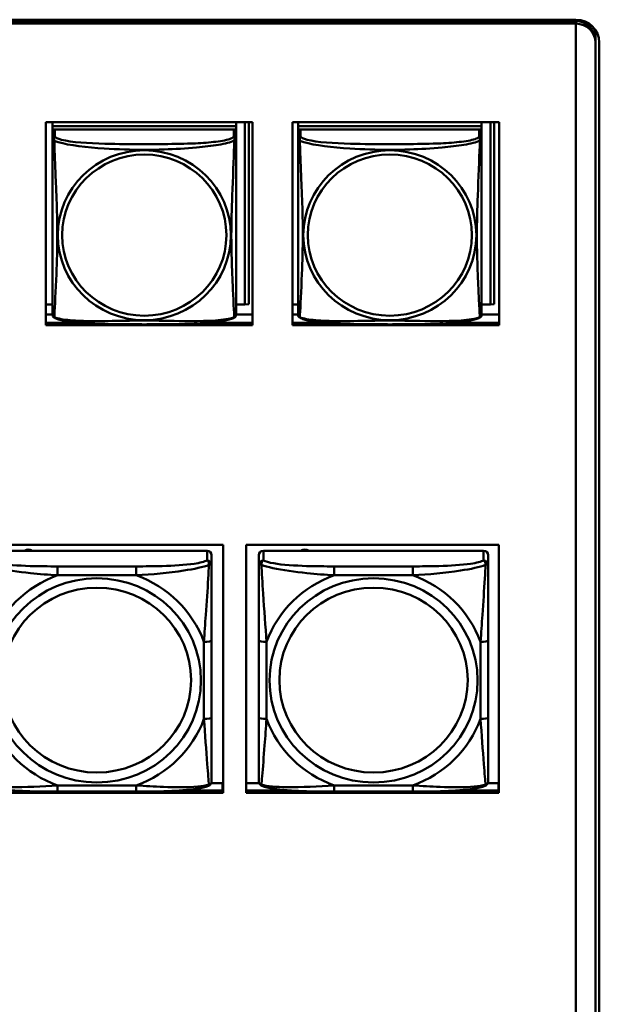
# Model space of a CAD drawing. Header units: inches. Extents: x 0.8 to 75.7, y -7.8 to 49.3.
# Tile 94 of 256: x 54.6 to 56.1, y 7.9 to 10.5. Entities that reach past the tile are written whole.
import ezdxf

# ---------------------------------------------------------------- set-up
doc = ezdxf.new("R2010")
doc.units = ezdxf.units.IN
doc.header["$MEASUREMENT"] = 0
doc.layers.add('Visible Edges(ROSSANSI)', color=7, linetype='Continuous', lineweight=50)
doc.layers.add('Visible Tangent Edges(ROSSANSI)', color=7, linetype='Continuous', lineweight=50)

msp = doc.modelspace()

# ---------------------------------------------------------------- linework, layer by layer
at = {"layer": 'Visible Edges(ROSSANSI)'}
for p, q in [((33.0242, 10.477), (56.0803, 10.477)), ((33.0242, 10.4732), (56.0803, 10.4732)), ((56.0803, 10.4732), (33.0242, 10.4732)), ((56.0803, 10.4672), (33.0242, 10.4672)), ((56.0803, 10.4672), (56.0803, 10.4668)), ((56.0803, 10.4668), (56.0803, 5.5137)), ((56.1303, 10.4418), (56.1303, 10.4242)), ((56.1303, 10.4242), (56.1303, 10.4177)), ((56.1303, 5.4646), (56.1303, 10.4177)), ((56.1403, 10.4181), (56.1403, 5.465)), ((54.7155, 9.6901), (54.7155, 10.2128)), ((54.7155, 10.2128), (55.2479, 10.2128)), ((54.7329, 10.2128), (54.7329, 10.2024)), ((55.2053, 10.2024), (54.7329, 10.2024)), ((54.7329, 10.2024), (54.7329, 10.1942)), ((54.7329, 10.2024), (55.2053, 10.2024)), ((54.7329, 10.2024), (54.7329, 10.2024)), ((54.7329, 10.1885), (54.7329, 10.1942)), ((54.7329, 10.1942), (54.7387, 10.1942)), ((55.1994, 10.1942), (54.7388, 10.1942)), ((55.1995, 10.1942), (55.2053, 10.1942)), ((55.2053, 10.2128), (55.2053, 10.2024)), ((55.2053, 10.2024), (55.2053, 10.1942)), ((55.2053, 10.2024), (55.2053, 10.2024)), ((55.2053, 10.1942), (55.2053, 10.1884)), ((55.228, 10.2128), (55.228, 9.7437)), ((55.2378, 10.2128), (55.2378, 9.7441)), ((55.2479, 10.2128), (55.2479, 9.6901)), ((55.3504, 9.6901), (55.3504, 10.2128)), ((55.3504, 10.2128), (55.8829, 10.2128)), ((55.3649, 10.2128), (55.3649, 10.2024)), ((55.8373, 10.2024), (55.3649, 10.2024)), ((55.3649, 10.2024), (55.3649, 10.1942)), ((55.3649, 10.2024), (55.8373, 10.2024)), ((55.3649, 10.2024), (55.3649, 10.2024)), ((55.3649, 10.1885), (55.3649, 10.1942)), ((55.3649, 10.1942), (55.3707, 10.1942)), ((55.8314, 10.1942), (55.3708, 10.1942)), ((55.8315, 10.1942), (55.8373, 10.1942)), ((55.8373, 10.2128), (55.8373, 10.2024)), ((55.8373, 10.2024), (55.8373, 10.1942)), ((55.8373, 10.2024), (55.8373, 10.2024)), ((55.8373, 10.1942), (55.8373, 10.1884)), ((55.86, 10.2128), (55.86, 9.7437)), ((55.8698, 10.2128), (55.8698, 9.7441)), ((55.8829, 10.2128), (55.8829, 9.6901)), ((54.7329, 10.1884), (54.7329, 10.1707)), ((55.2053, 10.1707), (55.2053, 10.1884)), ((55.3649, 10.1884), (55.3649, 10.1707)), ((55.8373, 10.1707), (55.8373, 10.1884)), ((54.7329, 9.7437), (54.7155, 9.7437)), ((55.228, 9.7437), (55.2053, 9.7437)), ((55.228, 9.7437), (55.2378, 9.7441)), ((55.3649, 9.7437), (55.3504, 9.7437)), ((55.86, 9.7437), (55.8373, 9.7437)), ((55.86, 9.7437), (55.8698, 9.7441)), ((54.7329, 9.718), (54.7155, 9.718)), ((55.2479, 9.718), (55.2053, 9.718)), ((55.3649, 9.718), (55.3504, 9.718)), ((55.8829, 9.718), (55.8373, 9.718)), ((54.7155, 9.6962), (54.8097, 9.6962)), ((55.2479, 9.6901), (54.7155, 9.6901)), ((55.1285, 9.6962), (55.2479, 9.6962)), ((55.3504, 9.6962), (55.4417, 9.6962)), ((55.8829, 9.6901), (55.3504, 9.6901)), ((55.7605, 9.6962), (55.8829, 9.6962)), ((54.5214, 9.1245), (55.172, 9.1245)), ((55.1306, 9.1096), (54.5636, 9.1096)), ((55.172, 9.1245), (55.172, 8.4858)), ((55.2314, 8.4858), (55.2314, 9.1245)), ((55.2314, 9.1245), (55.882, 9.1245)), ((55.8426, 9.1096), (55.2756, 9.1096)), ((55.882, 9.1245), (55.882, 8.4858)), ((55.1424, 9.0731), (55.1424, 9.0981)), ((55.2638, 9.0981), (55.2638, 9.0731)), ((55.8544, 9.0731), (55.8544, 9.0981)), ((55.1424, 8.6801), (55.1424, 8.8787)), ((55.2638, 8.8787), (55.2638, 8.6801)), ((55.8544, 8.6801), (55.8544, 8.8787)), ((55.1411, 8.5107), (55.1704, 8.5107)), ((55.1704, 8.5107), (55.1704, 8.4919)), ((55.172, 8.5029), (55.1704, 8.5029)), ((55.2314, 8.5107), (55.2651, 8.5107)), ((55.8531, 8.5107), (55.8804, 8.5107)), ((55.8804, 8.5107), (55.8804, 8.4919)), ((55.882, 8.5029), (55.8804, 8.5029)), ((55.172, 8.4858), (54.5214, 8.4858)), ((54.9483, 8.4891), (54.746, 8.4891)), ((55.0585, 8.4919), (55.172, 8.4919)), ((55.2314, 8.4919), (55.3478, 8.4919)), ((55.882, 8.4858), (55.2314, 8.4858)), ((55.6603, 8.4891), (55.458, 8.4891)), ((55.7705, 8.4919), (55.882, 8.4919))]:
    msp.add_line(p, q, dxfattribs=at)
for centre, start, end in [((54.7467, 9.7178), 180, 189.1496), ((55.1916, 9.7178), 350.8504, 360), ((55.3787, 9.7178), 180, 189.1496), ((55.8236, 9.7178), 350.8504, 360)]:
    msp.add_arc(centre, 0.0138, start, end, dxfattribs=at)
for centre, major_axis, start_param, end_param in [((56.0803, 10.4181), (0.06, 0), 0, 1.570796), ((56.0803, 10.4242), (0.05, 0), 0, 1.570796), ((56.0803, 10.4242), (0.05, 0), 0, 1.570796), ((56.0803, 10.4177), (0.05, 0), 0, 1.570796), ((56.0803, 10.4418), (0.05, 0), 0, 0.21464), ((54.7388, 10.1884), (-0.00591, 0), 4.712389, 6.283185), ((55.1994, 10.1884), (0.00591, 0), 0, 1.570796), ((55.3708, 10.1884), (-0.00591, 0), 4.712389, 6.283185), ((55.8314, 10.1884), (0.00591, 0), 0, 1.570796), ((54.6704, 9.0952), (0.0175, 0), 1.00227, 2.139323), ((55.1306, 9.0981), (0.0118, 0), 0, 1.570796), ((55.2756, 9.0981), (-0.0118, 0), 4.712389, 6.283185), ((55.3824, 9.0952), (0.0175, 0), 1.00227, 2.139323), ((55.8426, 9.0981), (0.0118, 0), 0, 1.570796)]:
    msp.add_ellipse(centre, major_axis=major_axis, ratio=0.981793, start_param=start_param, end_param=end_param, dxfattribs=at)
for points, knots in [([(54.7329, 10.1707), (54.7329, 10.1682), (54.7329, 10.1636), (54.7329, 10.1574), (54.7329, 10.1462), (54.7329, 10.1298), (54.7329, 10.1119), (54.7329, 10.0941), (54.7329, 10.0749), (54.7329, 10.0557), (54.7329, 10.0286), (54.7329, 10.0014), (54.7329, 9.9747), (54.7329, 9.9579), (54.7329, 9.9413), (54.7329, 9.9247), (54.7329, 9.8914), (54.7329, 9.8582), (54.7329, 9.826), (54.7329, 9.7859), (54.7329, 9.7454), (54.7329, 9.7268), (54.7329, 9.721), (54.7329, 9.7178), (54.7329, 9.7178)], [0.325731, 0.325731, 0.325731, 0.325731, 0.404774, 0.404774, 0.404774, 0.550532, 0.550532, 0.550532, 0.69629, 0.69629, 0.69629, 0.902598, 0.902598, 0.902598, 1.03154, 1.03154, 1.03154, 1.289425, 1.289425, 1.289425, 1.610774, 1.610774, 1.610774, 1.710218, 1.710218, 1.710218, 1.710218]), ([(55.2053, 9.7178), (55.2053, 9.7178), (55.2053, 9.7187), (55.2053, 9.7203), (55.2053, 9.725), (55.2053, 9.7359), (55.2053, 9.7498), (55.2053, 9.7636), (55.2053, 9.7802), (55.2053, 9.7976), (55.2053, 9.8222), (55.2053, 9.8486), (55.2053, 9.875), (55.2053, 9.8915), (55.2053, 9.9081), (55.2053, 9.9247), (55.2053, 9.9579), (55.2053, 9.9912), (55.2053, 10.0251), (55.2053, 10.0675), (55.2053, 10.1133), (55.2053, 10.1449), (55.2053, 10.1573), (55.2053, 10.1667), (55.2053, 10.1707)], [0.352862, 0.352862, 0.352862, 0.352862, 0.404774, 0.404774, 0.404774, 0.550532, 0.550532, 0.550532, 0.69629, 0.69629, 0.69629, 0.902598, 0.902598, 0.902598, 1.03154, 1.03154, 1.03154, 1.289425, 1.289425, 1.289425, 1.610774, 1.610774, 1.610774, 1.73735, 1.73735, 1.73735, 1.73735]), ([(55.3649, 10.1707), (55.3649, 10.1682), (55.3649, 10.1636), (55.3649, 10.1574), (55.3649, 10.1462), (55.3649, 10.1298), (55.3649, 10.1119), (55.3649, 10.0941), (55.3649, 10.0749), (55.3649, 10.0557), (55.3649, 10.0286), (55.3649, 10.0014), (55.3649, 9.9747), (55.3649, 9.9579), (55.3649, 9.9413), (55.3649, 9.9247), (55.3649, 9.8914), (55.3649, 9.8582), (55.3649, 9.826), (55.3649, 9.7859), (55.3649, 9.7454), (55.3649, 9.7268), (55.3649, 9.721), (55.3649, 9.7178), (55.3649, 9.7178)], [0.325731, 0.325731, 0.325731, 0.325731, 0.404774, 0.404774, 0.404774, 0.550532, 0.550532, 0.550532, 0.69629, 0.69629, 0.69629, 0.902598, 0.902598, 0.902598, 1.03154, 1.03154, 1.03154, 1.289425, 1.289425, 1.289425, 1.610774, 1.610774, 1.610774, 1.710218, 1.710218, 1.710218, 1.710218]), ([(55.8373, 9.7178), (55.8373, 9.7178), (55.8373, 9.7187), (55.8373, 9.7203), (55.8373, 9.725), (55.8373, 9.7359), (55.8373, 9.7498), (55.8373, 9.7636), (55.8373, 9.7802), (55.8373, 9.7976), (55.8373, 9.8222), (55.8373, 9.8486), (55.8373, 9.875), (55.8373, 9.8915), (55.8373, 9.9081), (55.8373, 9.9247), (55.8373, 9.9579), (55.8373, 9.9912), (55.8373, 10.0251), (55.8373, 10.0675), (55.8373, 10.1133), (55.8373, 10.1449), (55.8373, 10.1573), (55.8373, 10.1667), (55.8373, 10.1707)], [0.352862, 0.352862, 0.352862, 0.352862, 0.404774, 0.404774, 0.404774, 0.550532, 0.550532, 0.550532, 0.69629, 0.69629, 0.69629, 0.902598, 0.902598, 0.902598, 1.03154, 1.03154, 1.03154, 1.289425, 1.289425, 1.289425, 1.610774, 1.610774, 1.610774, 1.73735, 1.73735, 1.73735, 1.73735]), ([(54.7371, 9.7097), (54.7365, 9.71), (54.736, 9.7103), (54.7351, 9.7112), (54.7347, 9.7116), (54.7341, 9.7125), (54.7339, 9.713), (54.7335, 9.7138), (54.7334, 9.7142), (54.7332, 9.7149), (54.7331, 9.7153), (54.7331, 9.7156)], [0.02273771, 0.02273771, 0.02273771, 0.02273771, 0.02954865, 0.02954865, 0.03635958, 0.03635958, 0.04317052, 0.04317052, 0.04998146, 0.04998146, 0.0567924, 0.0567924, 0.0567924, 0.0567924]), ([(55.2011, 9.7097), (55.2017, 9.71), (55.2022, 9.7103), (55.2031, 9.7112), (55.2035, 9.7116), (55.2041, 9.7125), (55.2043, 9.713), (55.2047, 9.7138), (55.2048, 9.7142), (55.205, 9.7149), (55.2051, 9.7153), (55.2052, 9.7156)], [0.02273771, 0.02273771, 0.02273771, 0.02273771, 0.02954865, 0.02954865, 0.03635958, 0.03635958, 0.04317052, 0.04317052, 0.04998146, 0.04998146, 0.0567924, 0.0567924, 0.0567924, 0.0567924]), ([(55.3691, 9.7097), (55.3685, 9.71), (55.368, 9.7103), (55.3671, 9.7112), (55.3667, 9.7116), (55.3661, 9.7125), (55.3659, 9.713), (55.3655, 9.7138), (55.3654, 9.7142), (55.3652, 9.7149), (55.3651, 9.7153), (55.3651, 9.7156)], [0.02273771, 0.02273771, 0.02273771, 0.02273771, 0.02954865, 0.02954865, 0.03635958, 0.03635958, 0.04317052, 0.04317052, 0.04998146, 0.04998146, 0.0567924, 0.0567924, 0.0567924, 0.0567924]), ([(55.8331, 9.7097), (55.8337, 9.71), (55.8342, 9.7103), (55.8351, 9.7112), (55.8355, 9.7116), (55.8361, 9.7125), (55.8363, 9.713), (55.8367, 9.7138), (55.8368, 9.7142), (55.837, 9.7149), (55.8371, 9.7153), (55.8372, 9.7156)], [0.02273771, 0.02273771, 0.02273771, 0.02273771, 0.02954865, 0.02954865, 0.03635958, 0.03635958, 0.04317052, 0.04317052, 0.04998146, 0.04998146, 0.0567924, 0.0567924, 0.0567924, 0.0567924]), ([(55.2011, 9.7097), (55.1978, 9.7079), (55.1942, 9.7066), (55.1862, 9.7042), (55.1818, 9.7032), (55.1723, 9.7013), (55.1673, 9.7004), (55.1561, 9.6989), (55.1499, 9.6981), (55.136, 9.6967), (55.1283, 9.6961), (55.1105, 9.6949), (55.1003, 9.6944), (55.0754, 9.6935), (55.0606, 9.6931), (55.029, 9.6927), (55.0119, 9.6926), (54.9779, 9.6925), (54.9609, 9.6925), (54.9269, 9.6926), (54.9099, 9.6927), (54.8759, 9.6932), (54.8587, 9.6936), (54.8285, 9.6949), (54.8154, 9.6956), (54.7944, 9.6975), (54.7864, 9.6983), (54.7727, 9.7001), (54.767, 9.7011), (54.757, 9.703), (54.7525, 9.7041), (54.7443, 9.7065), (54.7406, 9.7078), (54.7371, 9.7097)], [-1.678204, -1.678204, -1.678204, -1.678204, -1.629815, -1.629815, -1.580861, -1.580861, -1.532583, -1.532583, -1.479316, -1.479316, -1.416961, -1.416961, -1.337799, -1.337799, -1.226353, -1.226353, -1.09702, -1.09702, -0.967687, -0.967687, -0.838354, -0.838354, -0.709022, -0.709022, -0.60577, -0.60577, -0.53827, -0.53827, -0.483941, -0.483941, -0.435529, -0.435529, -0.384876, -0.384876, -0.384876, -0.384876]), ([(55.8331, 9.7097), (55.8298, 9.7079), (55.8262, 9.7066), (55.8182, 9.7042), (55.8138, 9.7032), (55.8043, 9.7013), (55.7993, 9.7004), (55.7881, 9.6989), (55.7819, 9.6981), (55.768, 9.6967), (55.7603, 9.6961), (55.7425, 9.6949), (55.7323, 9.6944), (55.7074, 9.6935), (55.6926, 9.6931), (55.661, 9.6927), (55.6439, 9.6926), (55.6099, 9.6925), (55.5929, 9.6925), (55.5589, 9.6926), (55.5419, 9.6927), (55.5079, 9.6932), (55.4907, 9.6936), (55.4605, 9.6949), (55.4474, 9.6956), (55.4264, 9.6975), (55.4184, 9.6983), (55.4047, 9.7001), (55.399, 9.7011), (55.389, 9.703), (55.3845, 9.7041), (55.3763, 9.7065), (55.3726, 9.7078), (55.3691, 9.7097)], [-1.678204, -1.678204, -1.678204, -1.678204, -1.629815, -1.629815, -1.580861, -1.580861, -1.532583, -1.532583, -1.479316, -1.479316, -1.416961, -1.416961, -1.337799, -1.337799, -1.226353, -1.226353, -1.09702, -1.09702, -0.967687, -0.967687, -0.838354, -0.838354, -0.709022, -0.709022, -0.60577, -0.60577, -0.53827, -0.53827, -0.483941, -0.483941, -0.435529, -0.435529, -0.384876, -0.384876, -0.384876, -0.384876]), ([(55.1424, 8.8787), (55.1424, 8.9019), (55.1424, 8.9256), (55.1424, 8.9493), (55.1424, 8.9804), (55.1424, 9.0127), (55.1424, 9.0395), (55.1424, 9.0534), (55.1424, 9.0654), (55.1424, 9.0731)], [0.2569537, 0.2569537, 0.2569537, 0.2569537, 0.4371919, 0.4371919, 0.4371919, 0.6739428, 0.6739428, 0.6739428, 0.7963818, 0.7963818, 0.7963818, 0.7963818]), ([(55.2638, 9.0731), (55.2638, 9.064), (55.2638, 9.0488), (55.2638, 9.0316), (55.2638, 9.0052), (55.2638, 8.9749), (55.2638, 8.9455), (55.2638, 8.9231), (55.2638, 8.9007), (55.2638, 8.8787)], [-0.7968224, -0.7968224, -0.7968224, -0.7968224, -0.6514613, -0.6514613, -0.6514613, -0.427691, -0.427691, -0.427691, -0.2569517, -0.2569517, -0.2569517, -0.2569517]), ([(55.8544, 8.8787), (55.8544, 8.9019), (55.8544, 8.9256), (55.8544, 8.9493), (55.8544, 8.9804), (55.8544, 9.0127), (55.8544, 9.0395), (55.8544, 9.0534), (55.8544, 9.0654), (55.8544, 9.0731)], [0.2569537, 0.2569537, 0.2569537, 0.2569537, 0.4371919, 0.4371919, 0.4371919, 0.6739428, 0.6739428, 0.6739428, 0.7963818, 0.7963818, 0.7963818, 0.7963818]), ([(55.1424, 8.5165), (55.1424, 8.5187), (55.1424, 8.5279), (55.1424, 8.5407), (55.1424, 8.5602), (55.1424, 8.5871), (55.1424, 8.6148), (55.1424, 8.636), (55.1424, 8.6581), (55.1424, 8.6801)], [-0.7968224, -0.7968224, -0.7968224, -0.7968224, -0.6514613, -0.6514613, -0.6514613, -0.427691, -0.427691, -0.427691, -0.2569517, -0.2569517, -0.2569517, -0.2569517]), ([(55.2638, 8.6801), (55.2638, 8.6568), (55.2638, 8.6335), (55.2638, 8.6113), (55.2638, 8.5821), (55.2638, 8.5538), (55.2638, 8.5349), (55.2638, 8.5252), (55.2638, 8.5184), (55.2638, 8.5165)], [0.2569537, 0.2569537, 0.2569537, 0.2569537, 0.4371919, 0.4371919, 0.4371919, 0.6739428, 0.6739428, 0.6739428, 0.7963818, 0.7963818, 0.7963818, 0.7963818]), ([(55.8544, 8.5165), (55.8544, 8.5187), (55.8544, 8.5279), (55.8544, 8.5407), (55.8544, 8.5602), (55.8544, 8.5871), (55.8544, 8.6148), (55.8544, 8.636), (55.8544, 8.6581), (55.8544, 8.6801)], [-0.7968224, -0.7968224, -0.7968224, -0.7968224, -0.6514613, -0.6514613, -0.6514613, -0.427691, -0.427691, -0.427691, -0.2569517, -0.2569517, -0.2569517, -0.2569517]), ([(54.746, 8.4891), (54.7324, 8.4891), (54.7188, 8.4892), (54.6915, 8.4895), (54.6779, 8.4899), (54.651, 8.4909), (54.6377, 8.4916), (54.6121, 8.4938), (54.5999, 8.4951), (54.5778, 8.4987), (54.5683, 8.5007), (54.5599, 8.5042)], [0.2569517, 0.2569517, 0.2569517, 0.2569517, 0.3597049, 0.3597049, 0.4624581, 0.4624581, 0.5652112, 0.5652112, 0.6679644, 0.6679644, 0.7707176, 0.7707176, 0.7707176, 0.7707176]), ([(55.1343, 8.5042), (55.1259, 8.5007), (55.1164, 8.4987), (55.0944, 8.4951), (55.0822, 8.4938), (55.0565, 8.4916), (55.0432, 8.4909), (55.0164, 8.4899), (55.0028, 8.4895), (54.9755, 8.4892), (54.9618, 8.4891), (54.9483, 8.4891)], [-0.7703505, -0.7703505, -0.7703505, -0.7703505, -0.6676711, -0.6676711, -0.5649918, -0.5649918, -0.4623124, -0.4623124, -0.3596331, -0.3596331, -0.2569537, -0.2569537, -0.2569537, -0.2569537]), ([(55.1343, 8.5042), (55.1354, 8.5047), (55.1365, 8.5053), (55.1385, 8.5068), (55.1393, 8.5078), (55.1407, 8.5097), (55.1412, 8.5107), (55.1419, 8.5126), (55.1421, 8.5135), (55.1423, 8.5151), (55.1424, 8.5159), (55.1424, 8.5165)], [0.02510739, 0.02510739, 0.02510739, 0.02510739, 0.03073999, 0.03073999, 0.03637259, 0.03637259, 0.0420052, 0.0420052, 0.0476378, 0.0476378, 0.0532704, 0.0532704, 0.0532704, 0.0532704]), ([(55.2719, 8.5042), (55.2708, 8.5047), (55.2697, 8.5053), (55.2678, 8.5068), (55.2669, 8.5078), (55.2655, 8.5097), (55.265, 8.5107), (55.2643, 8.5126), (55.2641, 8.5135), (55.2639, 8.5151), (55.2638, 8.5159), (55.2638, 8.5165)], [0.02510739, 0.02510739, 0.02510739, 0.02510739, 0.03073999, 0.03073999, 0.03637259, 0.03637259, 0.0420052, 0.0420052, 0.0476378, 0.0476378, 0.0532704, 0.0532704, 0.0532704, 0.0532704]), ([(55.458, 8.4891), (55.4444, 8.4891), (55.4308, 8.4892), (55.4035, 8.4895), (55.3899, 8.4899), (55.363, 8.4909), (55.3497, 8.4916), (55.3241, 8.4938), (55.3119, 8.4951), (55.2898, 8.4987), (55.2803, 8.5007), (55.2719, 8.5042)], [0.2569517, 0.2569517, 0.2569517, 0.2569517, 0.3597049, 0.3597049, 0.4624581, 0.4624581, 0.5652112, 0.5652112, 0.6679644, 0.6679644, 0.7707176, 0.7707176, 0.7707176, 0.7707176]), ([(55.8463, 8.5042), (55.8379, 8.5007), (55.8284, 8.4987), (55.8064, 8.4951), (55.7942, 8.4938), (55.7685, 8.4916), (55.7552, 8.4909), (55.7284, 8.4899), (55.7148, 8.4895), (55.6875, 8.4892), (55.6738, 8.4891), (55.6603, 8.4891)], [-0.7703505, -0.7703505, -0.7703505, -0.7703505, -0.6676711, -0.6676711, -0.5649918, -0.5649918, -0.4623124, -0.4623124, -0.3596331, -0.3596331, -0.2569537, -0.2569537, -0.2569537, -0.2569537]), ([(55.8463, 8.5042), (55.8474, 8.5047), (55.8485, 8.5053), (55.8505, 8.5068), (55.8513, 8.5078), (55.8527, 8.5097), (55.8532, 8.5107), (55.8539, 8.5126), (55.8541, 8.5135), (55.8543, 8.5151), (55.8544, 8.5159), (55.8544, 8.5165)], [0.02510739, 0.02510739, 0.02510739, 0.02510739, 0.03073999, 0.03073999, 0.03637259, 0.03637259, 0.0420052, 0.0420052, 0.0476378, 0.0476378, 0.0532704, 0.0532704, 0.0532704, 0.0532704])]:
    msp.add_open_spline(points, degree=3, knots=knots, dxfattribs=at)
at = {"layer": 'Visible Tangent Edges(ROSSANSI)'}
for p, q in [((56.0803, 10.477), (56.0803, 10.4732)), ((56.0803, 10.4672), (56.0803, 10.4732)), ((54.7388, 10.1765), (54.7388, 10.1942)), ((55.1994, 10.1942), (55.1994, 10.1765)), ((55.3708, 10.1765), (55.3708, 10.1942)), ((55.8314, 10.1942), (55.8314, 10.1765)), ((55.1306, 9.1096), (55.1306, 9.0847)), ((55.2756, 9.0847), (55.2756, 9.1096)), ((55.8426, 9.1096), (55.8426, 9.0847)), ((54.746, 9.0693), (54.746, 9.0462)), ((54.9483, 9.0693), (54.746, 9.0693)), ((54.9483, 9.0693), (54.9483, 9.0462)), ((55.458, 9.0693), (55.458, 9.0462)), ((55.6603, 9.0693), (55.458, 9.0693)), ((55.6603, 9.0693), (55.6603, 9.0462)), ((54.746, 9.0462), (54.9483, 9.0462)), ((55.458, 9.0462), (55.6603, 9.0462)), ((55.1227, 8.8749), (55.1227, 8.6763)), ((55.2835, 8.6763), (55.2835, 8.8749)), ((55.8347, 8.8749), (55.8347, 8.6763)), ((54.9483, 8.5051), (54.746, 8.5051)), ((54.746, 8.4891), (54.746, 8.5051)), ((54.9483, 8.4891), (54.9483, 8.5051)), ((55.6603, 8.5051), (55.458, 8.5051)), ((55.458, 8.4891), (55.458, 8.5051)), ((55.6603, 8.4891), (55.6603, 8.5051))]:
    msp.add_line(p, q, dxfattribs=at)
for centre, major_axis, ratio, start_param, end_param in [((54.7388, 10.1707), (-0.00591, 0), 0.981793, 4.712389, 6.283185), ((55.1994, 10.1707), (0.00591, 0), 0.981793, 0, 1.570796), ((55.3708, 10.1707), (-0.00591, 0), 0.981793, 4.712389, 6.283185), ((55.8314, 10.1707), (0.00591, 0), 0.981793, 0, 1.570796), ((55.1306, 9.0731), (0.0118, 0), 0.981793, 0, 1.570796), ((55.2756, 9.0731), (-0.0118, 0), 0.981793, 4.712389, 6.283185), ((55.8426, 9.0731), (0.0118, 0), 0.981793, 0, 1.570796), ((54.8471, 8.7756), (-0.2936, 0), 0.981793, 5.064156, 5.931419), ((54.8471, 8.7756), (0.2936, 0), 0.981793, 0.351767, 1.21903), ((55.5591, 8.7756), (-0.2936, 0), 0.981793, 5.064156, 5.931419), ((55.5591, 8.7756), (0.2936, 0), 0.981793, 0.351767, 1.21903), ((55.1227, 8.8787), (0.0197, 0), 0.189952, 4.712389, 6.283185), ((55.2835, 8.8787), (-0.0197, 0), 0.189952, 0, 1.570796), ((55.8347, 8.8787), (0.0197, 0), 0.189952, 4.712389, 6.283185), ((54.8471, 8.7756), (-0.2936, 0), 0.981793, 0.351767, 1.21903), ((54.8471, 8.7756), (0.2936, 0), 0.981793, 5.064156, 5.931419), ((55.1227, 8.6801), (0.0197, 0), 0.189952, 4.712389, 6.283185), ((55.2835, 8.6801), (-0.0197, 0), 0.189952, 0, 1.570796), ((55.5591, 8.7756), (-0.2936, 0), 0.981793, 0.351767, 1.21903), ((55.5591, 8.7756), (0.2936, 0), 0.981793, 5.064156, 5.931419), ((55.8347, 8.6801), (0.0197, 0), 0.189952, 4.712389, 6.283185)]:
    msp.add_ellipse(centre, major_axis=major_axis, ratio=ratio, start_param=start_param, end_param=end_param, dxfattribs=at)
for centre, major_axis in [((54.9691, 9.922), (-0.2227, 0)), ((54.9691, 9.9222), (-0.2113, 0)), ((55.6011, 9.922), (-0.2227, 0)), ((55.6011, 9.9222), (-0.2113, 0)), ((54.8471, 8.7756), (-0.2678, 0)), ((55.5591, 8.7756), (-0.2678, 0)), ((54.8471, 8.7764), (-0.2424, 0)), ((55.5591, 8.7764), (-0.2424, 0))]:
    msp.add_ellipse(centre, major_axis=major_axis, ratio=0.981793, dxfattribs=at)
for points, knots in [([(54.7329, 10.1707), (54.7329, 10.1705), (54.7329, 10.1702), (54.7329, 10.1698), (54.733, 10.1696), (54.7331, 10.1693), (54.7332, 10.1692), (54.7334, 10.169), (54.7334, 10.1689), (54.7336, 10.1686), (54.7338, 10.1684), (54.7344, 10.1679), (54.7349, 10.1675), (54.736, 10.1666), (54.7367, 10.166), (54.7374, 10.1655)], [-0.0844808, -0.0844808, -0.0844808, -0.0844808, -0.06943799, -0.06943799, -0.05587828, -0.05587828, -0.04740346, -0.04740346, -0.04210669, -0.04210669, -0.03151317, -0.03151317, -0.01456352, -0.01456352, 0.00026741, 0.00026741, 0.00026741, 0.00026741]), ([(54.7374, 10.1655), (54.7372, 10.1666), (54.7371, 10.1676), (54.737, 10.1696), (54.7371, 10.1705), (54.7373, 10.1718), (54.7374, 10.1723), (54.7375, 10.1729), (54.7376, 10.1731), (54.7377, 10.1736), (54.7378, 10.1739), (54.7381, 10.1746), (54.7383, 10.175), (54.7386, 10.1758), (54.7387, 10.1762), (54.7388, 10.1765)], [-0.00026741, -0.00026741, -0.00026741, -0.00026741, 0.01456352, 0.01456352, 0.03151317, 0.03151317, 0.04210669, 0.04210669, 0.04740346, 0.04740346, 0.05587828, 0.05587828, 0.06943799, 0.06943799, 0.0844808, 0.0844808, 0.0844808, 0.0844808]), ([(55.1994, 10.1765), (55.1988, 10.1746), (55.1961, 10.1726), (55.1917, 10.1708), (55.1836, 10.1675), (55.1697, 10.1648), (55.1536, 10.1628), (55.1374, 10.1608), (55.1192, 10.1595), (55.1006, 10.1586), (55.0742, 10.1573), (55.0469, 10.1569), (55.0199, 10.1567), (55.003, 10.1566), (54.986, 10.1566), (54.9691, 10.1566), (54.9353, 10.1566), (54.9014, 10.1566), (54.8677, 10.1575), (54.8257, 10.1586), (54.7818, 10.1613), (54.7562, 10.1678), (54.7461, 10.1703), (54.7397, 10.1734), (54.7388, 10.1765)], [0.325731, 0.325731, 0.325731, 0.325731, 0.404774, 0.404774, 0.404774, 0.550532, 0.550532, 0.550532, 0.69629, 0.69629, 0.69629, 0.902598, 0.902598, 0.902598, 1.03154, 1.03154, 1.03154, 1.289425, 1.289425, 1.289425, 1.610774, 1.610774, 1.610774, 1.73735, 1.73735, 1.73735, 1.73735]), ([(55.1994, 10.1765), (55.1995, 10.1762), (55.1996, 10.1758), (55.2, 10.175), (55.2001, 10.1746), (55.2004, 10.1739), (55.2005, 10.1736), (55.2006, 10.1731), (55.2007, 10.1729), (55.2009, 10.1723), (55.201, 10.1718), (55.2011, 10.1705), (55.2012, 10.1696), (55.2011, 10.1676), (55.201, 10.1666), (55.2008, 10.1655)], [-0.0844808, -0.0844808, -0.0844808, -0.0844808, -0.06943799, -0.06943799, -0.05587828, -0.05587828, -0.04740346, -0.04740346, -0.04210669, -0.04210669, -0.03151317, -0.03151317, -0.01456352, -0.01456352, 0.00026741, 0.00026741, 0.00026741, 0.00026741]), ([(55.2008, 10.1655), (55.2016, 10.166), (55.2022, 10.1666), (55.2033, 10.1675), (55.2038, 10.1679), (55.2044, 10.1684), (55.2046, 10.1686), (55.2048, 10.1689), (55.2049, 10.169), (55.205, 10.1692), (55.2051, 10.1693), (55.2052, 10.1696), (55.2053, 10.1698), (55.2053, 10.1702), (55.2053, 10.1705), (55.2053, 10.1707)], [-0.00026741, -0.00026741, -0.00026741, -0.00026741, 0.01456352, 0.01456352, 0.03151317, 0.03151317, 0.04210669, 0.04210669, 0.04740346, 0.04740346, 0.05587828, 0.05587828, 0.06943799, 0.06943799, 0.0844808, 0.0844808, 0.0844808, 0.0844808]), ([(55.3649, 10.1707), (55.3649, 10.1705), (55.3649, 10.1702), (55.3649, 10.1698), (55.365, 10.1696), (55.3651, 10.1693), (55.3652, 10.1692), (55.3654, 10.169), (55.3654, 10.1689), (55.3656, 10.1686), (55.3658, 10.1684), (55.3664, 10.1679), (55.3669, 10.1675), (55.368, 10.1666), (55.3687, 10.166), (55.3694, 10.1655)], [-0.0844808, -0.0844808, -0.0844808, -0.0844808, -0.06943799, -0.06943799, -0.05587828, -0.05587828, -0.04740346, -0.04740346, -0.04210669, -0.04210669, -0.03151317, -0.03151317, -0.01456352, -0.01456352, 0.00026741, 0.00026741, 0.00026741, 0.00026741]), ([(55.3694, 10.1655), (55.3692, 10.1666), (55.3691, 10.1676), (55.369, 10.1696), (55.3691, 10.1705), (55.3693, 10.1718), (55.3694, 10.1723), (55.3695, 10.1729), (55.3696, 10.1731), (55.3697, 10.1736), (55.3698, 10.1739), (55.3701, 10.1746), (55.3703, 10.175), (55.3706, 10.1758), (55.3707, 10.1762), (55.3708, 10.1765)], [-0.00026741, -0.00026741, -0.00026741, -0.00026741, 0.01456352, 0.01456352, 0.03151317, 0.03151317, 0.04210669, 0.04210669, 0.04740346, 0.04740346, 0.05587828, 0.05587828, 0.06943799, 0.06943799, 0.0844808, 0.0844808, 0.0844808, 0.0844808]), ([(55.8314, 10.1765), (55.8308, 10.1746), (55.8281, 10.1726), (55.8237, 10.1708), (55.8156, 10.1675), (55.8017, 10.1648), (55.7856, 10.1628), (55.7694, 10.1608), (55.7512, 10.1595), (55.7326, 10.1586), (55.7062, 10.1573), (55.6789, 10.1569), (55.6519, 10.1567), (55.635, 10.1566), (55.618, 10.1566), (55.6011, 10.1566), (55.5673, 10.1566), (55.5334, 10.1566), (55.4997, 10.1575), (55.4577, 10.1586), (55.4138, 10.1613), (55.3882, 10.1678), (55.3781, 10.1703), (55.3717, 10.1734), (55.3708, 10.1765)], [0.325731, 0.325731, 0.325731, 0.325731, 0.404774, 0.404774, 0.404774, 0.550532, 0.550532, 0.550532, 0.69629, 0.69629, 0.69629, 0.902598, 0.902598, 0.902598, 1.03154, 1.03154, 1.03154, 1.289425, 1.289425, 1.289425, 1.610774, 1.610774, 1.610774, 1.73735, 1.73735, 1.73735, 1.73735]), ([(55.8314, 10.1765), (55.8315, 10.1762), (55.8316, 10.1758), (55.832, 10.175), (55.8321, 10.1746), (55.8324, 10.1739), (55.8325, 10.1736), (55.8326, 10.1731), (55.8327, 10.1729), (55.8329, 10.1723), (55.833, 10.1718), (55.8331, 10.1705), (55.8332, 10.1696), (55.8331, 10.1676), (55.833, 10.1666), (55.8328, 10.1655)], [-0.0844808, -0.0844808, -0.0844808, -0.0844808, -0.06943799, -0.06943799, -0.05587828, -0.05587828, -0.04740346, -0.04740346, -0.04210669, -0.04210669, -0.03151317, -0.03151317, -0.01456352, -0.01456352, 0.00026741, 0.00026741, 0.00026741, 0.00026741]), ([(55.8328, 10.1655), (55.8336, 10.166), (55.8342, 10.1666), (55.8353, 10.1675), (55.8358, 10.1679), (55.8364, 10.1684), (55.8366, 10.1686), (55.8368, 10.1689), (55.8369, 10.169), (55.837, 10.1692), (55.8371, 10.1693), (55.8372, 10.1696), (55.8373, 10.1698), (55.8373, 10.1702), (55.8373, 10.1705), (55.8373, 10.1707)], [-0.00026741, -0.00026741, -0.00026741, -0.00026741, 0.01456352, 0.01456352, 0.03151317, 0.03151317, 0.04210669, 0.04210669, 0.04740346, 0.04740346, 0.05587828, 0.05587828, 0.06943799, 0.06943799, 0.0844808, 0.0844808, 0.0844808, 0.0844808]), ([(54.7374, 9.7105), (54.7375, 9.7121), (54.7377, 9.7144), (54.7378, 9.7173), (54.7389, 9.7371), (54.7411, 9.7803), (54.7428, 9.8218), (54.7441, 9.8551), (54.7451, 9.8886), (54.7451, 9.9221), (54.7451, 9.9388), (54.7449, 9.9556), (54.7445, 9.9726), (54.7438, 9.9998), (54.7426, 10.0278), (54.7415, 10.0564), (54.7406, 10.0766), (54.7398, 10.0971), (54.7391, 10.1163), (54.7384, 10.1354), (54.7378, 10.1531), (54.7374, 10.1655)], [-1.657319, -1.657319, -1.657319, -1.657319, -1.610774, -1.610774, -1.610774, -1.289425, -1.289425, -1.289425, -1.03154, -1.03154, -1.03154, -0.902598, -0.902598, -0.902598, -0.69629, -0.69629, -0.69629, -0.550532, -0.550532, -0.550532, -0.405761, -0.405761, -0.405761, -0.405761]), ([(54.7374, 10.1655), (54.7403, 10.1642), (54.7438, 10.1629), (54.7478, 10.1617), (54.7754, 10.1533), (54.8224, 10.1482), (54.8659, 10.1453), (54.9008, 10.143), (54.935, 10.142), (54.9691, 10.142), (54.9861, 10.142), (55.0032, 10.1422), (55.0204, 10.1428), (55.0479, 10.1437), (55.076, 10.1453), (55.1037, 10.1478), (55.1232, 10.1496), (55.1426, 10.1519), (55.1598, 10.1549), (55.177, 10.1578), (55.192, 10.1614), (55.2008, 10.1655)], [-1.657319, -1.657319, -1.657319, -1.657319, -1.610774, -1.610774, -1.610774, -1.289425, -1.289425, -1.289425, -1.03154, -1.03154, -1.03154, -0.902598, -0.902598, -0.902598, -0.69629, -0.69629, -0.69629, -0.550532, -0.550532, -0.550532, -0.405761, -0.405761, -0.405761, -0.405761]), ([(55.2008, 10.1655), (55.2007, 10.1615), (55.2005, 10.1569), (55.2004, 10.1519), (55.1993, 10.1176), (55.1972, 10.0684), (55.1955, 10.0244), (55.1941, 9.9891), (55.1931, 9.9555), (55.1931, 9.9221), (55.1931, 9.9053), (55.1933, 9.8886), (55.1938, 9.8719), (55.1944, 9.8451), (55.1956, 9.818), (55.1968, 9.7922), (55.1976, 9.774), (55.1984, 9.7565), (55.1991, 9.7418), (55.1999, 9.7271), (55.2005, 9.7155), (55.2008, 9.7105)], [-1.657319, -1.657319, -1.657319, -1.657319, -1.610774, -1.610774, -1.610774, -1.289425, -1.289425, -1.289425, -1.03154, -1.03154, -1.03154, -0.902598, -0.902598, -0.902598, -0.69629, -0.69629, -0.69629, -0.550532, -0.550532, -0.550532, -0.405761, -0.405761, -0.405761, -0.405761]), ([(55.3694, 9.7105), (55.3695, 9.7121), (55.3697, 9.7144), (55.3698, 9.7173), (55.3709, 9.7371), (55.3731, 9.7803), (55.3748, 9.8218), (55.3761, 9.8551), (55.3771, 9.8886), (55.3771, 9.9221), (55.3771, 9.9388), (55.3769, 9.9556), (55.3765, 9.9726), (55.3758, 9.9998), (55.3746, 10.0278), (55.3735, 10.0564), (55.3726, 10.0766), (55.3718, 10.0971), (55.3711, 10.1163), (55.3704, 10.1354), (55.3698, 10.1531), (55.3694, 10.1655)], [-1.657319, -1.657319, -1.657319, -1.657319, -1.610774, -1.610774, -1.610774, -1.289425, -1.289425, -1.289425, -1.03154, -1.03154, -1.03154, -0.902598, -0.902598, -0.902598, -0.69629, -0.69629, -0.69629, -0.550532, -0.550532, -0.550532, -0.405761, -0.405761, -0.405761, -0.405761]), ([(55.3694, 10.1655), (55.3723, 10.1642), (55.3758, 10.1629), (55.3798, 10.1617), (55.4074, 10.1533), (55.4544, 10.1482), (55.4979, 10.1453), (55.5328, 10.143), (55.567, 10.142), (55.6011, 10.142), (55.6181, 10.142), (55.6352, 10.1422), (55.6524, 10.1428), (55.6799, 10.1437), (55.708, 10.1453), (55.7357, 10.1478), (55.7552, 10.1496), (55.7746, 10.1519), (55.7918, 10.1549), (55.809, 10.1578), (55.824, 10.1614), (55.8328, 10.1655)], [-1.657319, -1.657319, -1.657319, -1.657319, -1.610774, -1.610774, -1.610774, -1.289425, -1.289425, -1.289425, -1.03154, -1.03154, -1.03154, -0.902598, -0.902598, -0.902598, -0.69629, -0.69629, -0.69629, -0.550532, -0.550532, -0.550532, -0.405761, -0.405761, -0.405761, -0.405761]), ([(55.8328, 10.1655), (55.8327, 10.1615), (55.8325, 10.1569), (55.8324, 10.1519), (55.8313, 10.1176), (55.8292, 10.0684), (55.8275, 10.0244), (55.8261, 9.9891), (55.8251, 9.9555), (55.8251, 9.9221), (55.8251, 9.9053), (55.8253, 9.8886), (55.8258, 9.8719), (55.8264, 9.8451), (55.8276, 9.818), (55.8288, 9.7922), (55.8296, 9.774), (55.8304, 9.7565), (55.8311, 9.7418), (55.8319, 9.7271), (55.8325, 9.7155), (55.8328, 9.7105)], [-1.657319, -1.657319, -1.657319, -1.657319, -1.610774, -1.610774, -1.610774, -1.289425, -1.289425, -1.289425, -1.03154, -1.03154, -1.03154, -0.902598, -0.902598, -0.902598, -0.69629, -0.69629, -0.69629, -0.550532, -0.550532, -0.550532, -0.405761, -0.405761, -0.405761, -0.405761]), ([(54.7374, 9.7105), (54.7367, 9.7107), (54.736, 9.711), (54.7349, 9.7118), (54.7344, 9.7123), (54.7338, 9.7132), (54.7336, 9.7136), (54.7334, 9.7141), (54.7334, 9.7143), (54.7332, 9.7148), (54.7331, 9.7152), (54.7331, 9.7155), (54.7331, 9.7156), (54.7331, 9.7156)], [-0.00026741, -0.00026741, -0.00026741, -0.00026741, 0.01456352, 0.01456352, 0.03151317, 0.03151317, 0.04210669, 0.04210669, 0.04740346, 0.04740346, 0.05587828, 0.05587828, 0.0567924, 0.0567924, 0.0567924, 0.0567924]), ([(55.2052, 9.7156), (55.2052, 9.7156), (55.2051, 9.7155), (55.2051, 9.7152), (55.205, 9.7148), (55.2049, 9.7143), (55.2048, 9.7141), (55.2046, 9.7136), (55.2044, 9.7132), (55.2038, 9.7123), (55.2033, 9.7118), (55.2022, 9.711), (55.2016, 9.7107), (55.2008, 9.7105)], [-0.0567924, -0.0567924, -0.0567924, -0.0567924, -0.05587828, -0.05587828, -0.04740346, -0.04740346, -0.04210669, -0.04210669, -0.03151317, -0.03151317, -0.01456352, -0.01456352, 0.00026741, 0.00026741, 0.00026741, 0.00026741]), ([(55.3694, 9.7105), (55.3687, 9.7107), (55.368, 9.711), (55.3669, 9.7118), (55.3664, 9.7123), (55.3658, 9.7132), (55.3656, 9.7136), (55.3654, 9.7141), (55.3654, 9.7143), (55.3652, 9.7148), (55.3651, 9.7152), (55.3651, 9.7155), (55.3651, 9.7156), (55.3651, 9.7156)], [-0.00026741, -0.00026741, -0.00026741, -0.00026741, 0.01456352, 0.01456352, 0.03151317, 0.03151317, 0.04210669, 0.04210669, 0.04740346, 0.04740346, 0.05587828, 0.05587828, 0.0567924, 0.0567924, 0.0567924, 0.0567924]), ([(55.8372, 9.7156), (55.8372, 9.7156), (55.8371, 9.7155), (55.8371, 9.7152), (55.837, 9.7148), (55.8369, 9.7143), (55.8368, 9.7141), (55.8366, 9.7136), (55.8364, 9.7132), (55.8358, 9.7123), (55.8353, 9.7118), (55.8342, 9.711), (55.8336, 9.7107), (55.8328, 9.7105)], [-0.0567924, -0.0567924, -0.0567924, -0.0567924, -0.05587828, -0.05587828, -0.04740346, -0.04740346, -0.04210669, -0.04210669, -0.03151317, -0.03151317, -0.01456352, -0.01456352, 0.00026741, 0.00026741, 0.00026741, 0.00026741]), ([(54.7371, 9.7097), (54.7371, 9.7097), (54.7371, 9.7097), (54.7371, 9.7099), (54.7372, 9.7102), (54.7374, 9.7105)], [-0.02273771, -0.02273771, -0.02273771, -0.02273771, -0.01456352, -0.01456352, 0.00026741, 0.00026741, 0.00026741, 0.00026741]), ([(55.2008, 9.7105), (55.198, 9.7095), (55.1945, 9.7085), (55.1905, 9.7076), (55.1628, 9.7013), (55.1158, 9.7004), (55.0723, 9.7009), (55.0374, 9.7012), (55.0032, 9.7022), (54.9691, 9.7022), (54.9521, 9.7022), (54.935, 9.702), (54.9178, 9.7017), (54.8904, 9.7012), (54.8622, 9.7006), (54.8346, 9.7008), (54.815, 9.701), (54.7957, 9.7016), (54.7784, 9.7032), (54.7612, 9.7047), (54.7463, 9.7072), (54.7374, 9.7105)], [-1.657319, -1.657319, -1.657319, -1.657319, -1.610774, -1.610774, -1.610774, -1.289425, -1.289425, -1.289425, -1.03154, -1.03154, -1.03154, -0.902598, -0.902598, -0.902598, -0.69629, -0.69629, -0.69629, -0.550532, -0.550532, -0.550532, -0.405761, -0.405761, -0.405761, -0.405761]), ([(55.2008, 9.7105), (55.201, 9.7102), (55.2011, 9.7099), (55.2012, 9.7097), (55.2012, 9.7097), (55.2011, 9.7097)], [-0.00026741, -0.00026741, -0.00026741, -0.00026741, 0.01456352, 0.01456352, 0.02273771, 0.02273771, 0.02273771, 0.02273771]), ([(55.3691, 9.7097), (55.3691, 9.7097), (55.3691, 9.7097), (55.3691, 9.7099), (55.3692, 9.7102), (55.3694, 9.7105)], [-0.02273771, -0.02273771, -0.02273771, -0.02273771, -0.01456352, -0.01456352, 0.00026741, 0.00026741, 0.00026741, 0.00026741]), ([(55.8328, 9.7105), (55.83, 9.7095), (55.8265, 9.7085), (55.8225, 9.7076), (55.7948, 9.7013), (55.7478, 9.7004), (55.7043, 9.7009), (55.6694, 9.7012), (55.6352, 9.7022), (55.6011, 9.7022), (55.5841, 9.7022), (55.567, 9.702), (55.5498, 9.7017), (55.5224, 9.7012), (55.4942, 9.7006), (55.4666, 9.7008), (55.447, 9.701), (55.4277, 9.7016), (55.4104, 9.7032), (55.3932, 9.7047), (55.3783, 9.7072), (55.3694, 9.7105)], [-1.657319, -1.657319, -1.657319, -1.657319, -1.610774, -1.610774, -1.610774, -1.289425, -1.289425, -1.289425, -1.03154, -1.03154, -1.03154, -0.902598, -0.902598, -0.902598, -0.69629, -0.69629, -0.69629, -0.550532, -0.550532, -0.550532, -0.405761, -0.405761, -0.405761, -0.405761]), ([(55.8328, 9.7105), (55.833, 9.7102), (55.8331, 9.7099), (55.8332, 9.7097), (55.8332, 9.7097), (55.8331, 9.7097)], [-0.00026741, -0.00026741, -0.00026741, -0.00026741, 0.01456352, 0.01456352, 0.02273771, 0.02273771, 0.02273771, 0.02273771]), ([(54.746, 9.0693), (54.7223, 9.0693), (54.6983, 9.0694), (54.675, 9.0702), (54.6443, 9.0712), (54.6134, 9.0731), (54.5901, 9.0771), (54.5781, 9.0792), (54.5685, 9.0818), (54.5636, 9.0847)], [0.2569537, 0.2569537, 0.2569537, 0.2569537, 0.4371919, 0.4371919, 0.4371919, 0.6739428, 0.6739428, 0.6739428, 0.7963818, 0.7963818, 0.7963818, 0.7963818]), ([(55.1306, 9.0847), (55.1248, 9.0813), (55.1124, 9.0783), (55.0971, 9.076), (55.0737, 9.0726), (55.0446, 9.0709), (55.0155, 9.0701), (54.9933, 9.0694), (54.9707, 9.0693), (54.9483, 9.0693)], [-0.7968224, -0.7968224, -0.7968224, -0.7968224, -0.6514613, -0.6514613, -0.6514613, -0.427691, -0.427691, -0.427691, -0.2569517, -0.2569517, -0.2569517, -0.2569517]), ([(55.1306, 9.0847), (55.1311, 9.0845), (55.1316, 9.0841), (55.1325, 9.0833), (55.1329, 9.0829), (55.1335, 9.0821), (55.1337, 9.0818), (55.134, 9.0812), (55.1341, 9.081), (55.1344, 9.0803), (55.1346, 9.0798), (55.1351, 9.0783), (55.1353, 9.0774), (55.1355, 9.0753), (55.1356, 9.0743), (55.1355, 9.0732)], [-0.0532704, -0.0532704, -0.0532704, -0.0532704, -0.04377373, -0.04377373, -0.03521335, -0.03521335, -0.02986312, -0.02986312, -0.02651922, -0.02651922, -0.01983142, -0.01983142, -0.00913095, -0.00913095, 0.00023197, 0.00023197, 0.00023197, 0.00023197]), ([(55.2707, 9.0732), (55.2707, 9.0743), (55.2707, 9.0753), (55.271, 9.0774), (55.2712, 9.0783), (55.2716, 9.0798), (55.2718, 9.0803), (55.2721, 9.081), (55.2722, 9.0812), (55.2725, 9.0818), (55.2728, 9.0821), (55.2733, 9.0829), (55.2737, 9.0833), (55.2746, 9.0841), (55.2751, 9.0845), (55.2756, 9.0847)], [-0.00023197, -0.00023197, -0.00023197, -0.00023197, 0.00913095, 0.00913095, 0.01983142, 0.01983142, 0.02651922, 0.02651922, 0.02986312, 0.02986312, 0.03521335, 0.03521335, 0.04377373, 0.04377373, 0.0532704, 0.0532704, 0.0532704, 0.0532704]), ([(55.458, 9.0693), (55.4343, 9.0693), (55.4103, 9.0694), (55.387, 9.0702), (55.3563, 9.0712), (55.3254, 9.0731), (55.3021, 9.0771), (55.2901, 9.0792), (55.2805, 9.0818), (55.2756, 9.0847)], [0.2569537, 0.2569537, 0.2569537, 0.2569537, 0.4371919, 0.4371919, 0.4371919, 0.6739428, 0.6739428, 0.6739428, 0.7963818, 0.7963818, 0.7963818, 0.7963818]), ([(55.8426, 9.0847), (55.8368, 9.0813), (55.8244, 9.0783), (55.8091, 9.076), (55.7857, 9.0726), (55.7566, 9.0709), (55.7275, 9.0701), (55.7053, 9.0694), (55.6827, 9.0693), (55.6603, 9.0693)], [-0.7968224, -0.7968224, -0.7968224, -0.7968224, -0.6514613, -0.6514613, -0.6514613, -0.427691, -0.427691, -0.427691, -0.2569517, -0.2569517, -0.2569517, -0.2569517]), ([(55.8426, 9.0847), (55.8431, 9.0845), (55.8436, 9.0841), (55.8445, 9.0833), (55.8449, 9.0829), (55.8455, 9.0821), (55.8457, 9.0818), (55.846, 9.0812), (55.8461, 9.081), (55.8464, 9.0803), (55.8466, 9.0798), (55.8471, 9.0783), (55.8473, 9.0774), (55.8475, 9.0753), (55.8476, 9.0743), (55.8475, 9.0732)], [-0.0532704, -0.0532704, -0.0532704, -0.0532704, -0.04377373, -0.04377373, -0.03521335, -0.03521335, -0.02986312, -0.02986312, -0.02651922, -0.02651922, -0.01983142, -0.01983142, -0.00913095, -0.00913095, 0.00023197, 0.00023197, 0.00023197, 0.00023197]), ([(54.5587, 9.0732), (54.5663, 9.0703), (54.5764, 9.0674), (54.6134, 9.0592), (54.6451, 9.055), (54.6994, 9.0494), (54.7226, 9.0475), (54.746, 9.0462)], [-0.7478145, -0.7478145, -0.7478145, -0.7478145, -0.6493253, -0.6493253, -0.427691, -0.427691, -0.2569537, -0.2569537, -0.2569537, -0.2569537]), ([(54.9483, 9.0462), (54.9887, 9.0485), (55.0311, 9.0523), (55.0968, 9.0624), (55.1212, 9.0674), (55.1355, 9.0732)], [0.2569517, 0.2569517, 0.2569517, 0.2569517, 0.5559983, 0.5559983, 0.7482818, 0.7482818, 0.7482818, 0.7482818]), ([(55.1355, 9.0732), (55.135, 9.0633), (55.1344, 9.0512), (55.1319, 9.0091), (55.1296, 8.9759), (55.1257, 8.9209), (55.1241, 8.8978), (55.1227, 8.8749)], [-0.7478145, -0.7478145, -0.7478145, -0.7478145, -0.6493253, -0.6493253, -0.427691, -0.427691, -0.2569537, -0.2569537, -0.2569537, -0.2569537]), ([(55.1355, 9.0732), (55.1364, 9.0735), (55.1371, 9.0737), (55.1386, 9.0741), (55.1392, 9.0742), (55.1402, 9.0743), (55.1405, 9.0744), (55.1409, 9.0743), (55.141, 9.0743), (55.1413, 9.0743), (55.1415, 9.0742), (55.1419, 9.0741), (55.1421, 9.074), (55.1423, 9.0736), (55.1424, 9.0734), (55.1424, 9.0731)], [-0.00023197, -0.00023197, -0.00023197, -0.00023197, 0.00913095, 0.00913095, 0.01983142, 0.01983142, 0.02651922, 0.02651922, 0.02986312, 0.02986312, 0.03521335, 0.03521335, 0.04377373, 0.04377373, 0.0532704, 0.0532704, 0.0532704, 0.0532704]), ([(55.2638, 9.0731), (55.2638, 9.0734), (55.2639, 9.0736), (55.2642, 9.074), (55.2643, 9.0741), (55.2647, 9.0742), (55.2649, 9.0743), (55.2652, 9.0743), (55.2653, 9.0743), (55.2657, 9.0744), (55.2661, 9.0743), (55.267, 9.0742), (55.2676, 9.0741), (55.2691, 9.0737), (55.2698, 9.0735), (55.2707, 9.0732)], [-0.0532704, -0.0532704, -0.0532704, -0.0532704, -0.04377373, -0.04377373, -0.03521335, -0.03521335, -0.02986312, -0.02986312, -0.02651922, -0.02651922, -0.01983142, -0.01983142, -0.00913095, -0.00913095, 0.00023197, 0.00023197, 0.00023197, 0.00023197]), ([(55.2707, 9.0732), (55.2783, 9.0703), (55.2884, 9.0674), (55.3254, 9.0592), (55.3571, 9.055), (55.4114, 9.0494), (55.4346, 9.0475), (55.458, 9.0462)], [-0.7478145, -0.7478145, -0.7478145, -0.7478145, -0.6493253, -0.6493253, -0.427691, -0.427691, -0.2569537, -0.2569537, -0.2569537, -0.2569537]), ([(55.2835, 8.8749), (55.2811, 8.9146), (55.2778, 8.9568), (55.2732, 9.0268), (55.2716, 9.0542), (55.2707, 9.0732)], [0.2569517, 0.2569517, 0.2569517, 0.2569517, 0.5559983, 0.5559983, 0.7482818, 0.7482818, 0.7482818, 0.7482818]), ([(55.6603, 9.0462), (55.7007, 9.0485), (55.7431, 9.0523), (55.8088, 9.0624), (55.8332, 9.0674), (55.8475, 9.0732)], [0.2569517, 0.2569517, 0.2569517, 0.2569517, 0.5559983, 0.5559983, 0.7482818, 0.7482818, 0.7482818, 0.7482818]), ([(55.8475, 9.0732), (55.847, 9.0633), (55.8464, 9.0512), (55.8439, 9.0091), (55.8416, 8.9759), (55.8377, 8.9209), (55.8361, 8.8978), (55.8347, 8.8749)], [-0.7478145, -0.7478145, -0.7478145, -0.7478145, -0.6493253, -0.6493253, -0.427691, -0.427691, -0.2569537, -0.2569537, -0.2569537, -0.2569537]), ([(55.8475, 9.0732), (55.8484, 9.0735), (55.8491, 9.0737), (55.8506, 9.0741), (55.8512, 9.0742), (55.8522, 9.0743), (55.8525, 9.0744), (55.8529, 9.0743), (55.853, 9.0743), (55.8533, 9.0743), (55.8535, 9.0742), (55.8539, 9.0741), (55.8541, 9.074), (55.8543, 9.0736), (55.8544, 9.0734), (55.8544, 9.0731)], [-0.00023197, -0.00023197, -0.00023197, -0.00023197, 0.00913095, 0.00913095, 0.01983142, 0.01983142, 0.02651922, 0.02651922, 0.02986312, 0.02986312, 0.03521335, 0.03521335, 0.04377373, 0.04377373, 0.0532704, 0.0532704, 0.0532704, 0.0532704]), ([(55.1227, 8.6763), (55.1251, 8.6366), (55.1284, 8.5955), (55.133, 8.5366), (55.1346, 8.5161), (55.1355, 8.5069)], [0.2569517, 0.2569517, 0.2569517, 0.2569517, 0.5559983, 0.5559983, 0.7482818, 0.7482818, 0.7482818, 0.7482818]), ([(55.2707, 8.5069), (55.2712, 8.5119), (55.2718, 8.5195), (55.2743, 8.5501), (55.2766, 8.5793), (55.2805, 8.6308), (55.2821, 8.6533), (55.2835, 8.6763)], [-0.7478145, -0.7478145, -0.7478145, -0.7478145, -0.6493253, -0.6493253, -0.427691, -0.427691, -0.2569537, -0.2569537, -0.2569537, -0.2569537]), ([(55.8347, 8.6763), (55.8371, 8.6366), (55.8404, 8.5955), (55.845, 8.5366), (55.8466, 8.5161), (55.8475, 8.5069)], [0.2569517, 0.2569517, 0.2569517, 0.2569517, 0.5559983, 0.5559983, 0.7482818, 0.7482818, 0.7482818, 0.7482818]), ([(54.746, 8.5051), (54.7055, 8.5027), (54.6631, 8.5), (54.5975, 8.501), (54.573, 8.5029), (54.5587, 8.5069)], [0.2569517, 0.2569517, 0.2569517, 0.2569517, 0.5559983, 0.5559983, 0.7482818, 0.7482818, 0.7482818, 0.7482818]), ([(55.1355, 8.5069), (55.1279, 8.5049), (55.1179, 8.5033), (55.0808, 8.5), (55.0491, 8.5002), (54.9949, 8.5023), (54.9716, 8.5036), (54.9483, 8.5051)], [-0.7478145, -0.7478145, -0.7478145, -0.7478145, -0.6493253, -0.6493253, -0.427691, -0.427691, -0.2569537, -0.2569537, -0.2569537, -0.2569537]), ([(55.1355, 8.5069), (55.1356, 8.5063), (55.1355, 8.5059), (55.1353, 8.5051), (55.1351, 8.5047), (55.1347, 8.5044), (55.1345, 8.5043), (55.1343, 8.5042)], [-0.00023197, -0.00023197, -0.00023197, -0.00023197, 0.00913095, 0.00913095, 0.01983142, 0.01983142, 0.02510739, 0.02510739, 0.02510739, 0.02510739]), ([(55.1424, 8.5165), (55.1424, 8.5157), (55.1423, 8.515), (55.1421, 8.5136), (55.1419, 8.5129), (55.1415, 8.512), (55.1413, 8.5116), (55.141, 8.511), (55.1409, 8.5108), (55.1405, 8.5102), (55.1402, 8.5098), (55.1392, 8.5088), (55.1386, 8.5083), (55.1371, 8.5075), (55.1364, 8.5071), (55.1355, 8.5069)], [-0.0532704, -0.0532704, -0.0532704, -0.0532704, -0.04377373, -0.04377373, -0.03521335, -0.03521335, -0.02986312, -0.02986312, -0.02651922, -0.02651922, -0.01983142, -0.01983142, -0.00913095, -0.00913095, 0.00023197, 0.00023197, 0.00023197, 0.00023197]), ([(55.2707, 8.5069), (55.2698, 8.5071), (55.2691, 8.5075), (55.2676, 8.5083), (55.267, 8.5088), (55.2661, 8.5098), (55.2657, 8.5102), (55.2653, 8.5108), (55.2652, 8.511), (55.2649, 8.5116), (55.2647, 8.512), (55.2643, 8.5129), (55.2642, 8.5136), (55.2639, 8.515), (55.2638, 8.5157), (55.2638, 8.5165)], [-0.00023197, -0.00023197, -0.00023197, -0.00023197, 0.00913095, 0.00913095, 0.01983142, 0.01983142, 0.02651922, 0.02651922, 0.02986312, 0.02986312, 0.03521335, 0.03521335, 0.04377373, 0.04377373, 0.0532704, 0.0532704, 0.0532704, 0.0532704]), ([(55.2719, 8.5042), (55.2717, 8.5043), (55.2716, 8.5044), (55.2712, 8.5047), (55.271, 8.5051), (55.2707, 8.5059), (55.2707, 8.5063), (55.2707, 8.5069)], [-0.02510739, -0.02510739, -0.02510739, -0.02510739, -0.01983142, -0.01983142, -0.00913095, -0.00913095, 0.00023197, 0.00023197, 0.00023197, 0.00023197]), ([(55.458, 8.5051), (55.4175, 8.5027), (55.3751, 8.5), (55.3095, 8.501), (55.285, 8.5029), (55.2707, 8.5069)], [0.2569517, 0.2569517, 0.2569517, 0.2569517, 0.5559983, 0.5559983, 0.7482818, 0.7482818, 0.7482818, 0.7482818]), ([(55.8475, 8.5069), (55.8399, 8.5049), (55.8299, 8.5033), (55.7928, 8.5), (55.7611, 8.5002), (55.7069, 8.5023), (55.6836, 8.5036), (55.6603, 8.5051)], [-0.7478145, -0.7478145, -0.7478145, -0.7478145, -0.6493253, -0.6493253, -0.427691, -0.427691, -0.2569537, -0.2569537, -0.2569537, -0.2569537]), ([(55.8475, 8.5069), (55.8476, 8.5063), (55.8475, 8.5059), (55.8473, 8.5051), (55.8471, 8.5047), (55.8467, 8.5044), (55.8465, 8.5043), (55.8463, 8.5042)], [-0.00023197, -0.00023197, -0.00023197, -0.00023197, 0.00913095, 0.00913095, 0.01983142, 0.01983142, 0.02510739, 0.02510739, 0.02510739, 0.02510739]), ([(55.8544, 8.5165), (55.8544, 8.5157), (55.8543, 8.515), (55.8541, 8.5136), (55.8539, 8.5129), (55.8535, 8.512), (55.8533, 8.5116), (55.853, 8.511), (55.8529, 8.5108), (55.8525, 8.5102), (55.8522, 8.5098), (55.8512, 8.5088), (55.8506, 8.5083), (55.8491, 8.5075), (55.8484, 8.5071), (55.8475, 8.5069)], [-0.0532704, -0.0532704, -0.0532704, -0.0532704, -0.04377373, -0.04377373, -0.03521335, -0.03521335, -0.02986312, -0.02986312, -0.02651922, -0.02651922, -0.01983142, -0.01983142, -0.00913095, -0.00913095, 0.00023197, 0.00023197, 0.00023197, 0.00023197])]:
    msp.add_open_spline(points, degree=3, knots=knots, dxfattribs=at)

doc.saveas('drawing.dxf')
